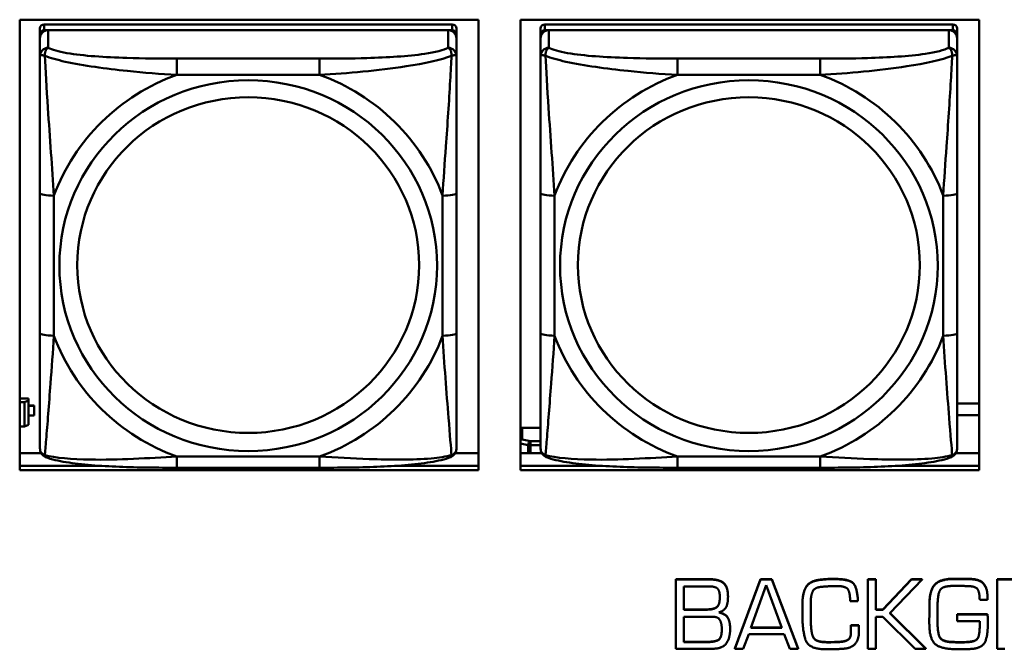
# Model space of a CAD drawing. Header units: inches. Extents: x 0.8 to 72.9, y -7.8 to 49.3.
# Tile 60 of 256: x 43.2 to 44.6, y 6.8 to 7.7. Entities that reach past the tile are written whole.
import ezdxf

# ---------------------------------------------------------------- set-up
doc = ezdxf.new("R2010")
doc.units = ezdxf.units.IN
doc.header["$MEASUREMENT"] = 0
doc.layers.add('Visible Edges(ROSSANSI)', color=7, linetype='Continuous', lineweight=50)
doc.layers.add('Visible Tangent Edges(ROSSANSI)', color=7, linetype='Continuous', lineweight=50)

msp = doc.modelspace()

# ---------------------------------------------------------------- linework, layer by layer
at = {"layer": 'Visible Edges(ROSSANSI)'}
for p, q in [((43.1619, 7.0719), (43.1619, 7.7106)), ((43.1619, 7.7106), (43.8125, 7.7106)), ((43.8125, 7.7106), (43.8125, 7.0719)), ((43.8719, 7.0719), (43.8719, 7.7106)), ((43.8719, 7.7106), (44.5225, 7.7106)), ((44.5225, 7.7106), (44.5225, 7.0719)), ((43.1907, 7.6982), (43.1907, 7.69)), ((43.7753, 7.704), (43.1966, 7.704)), ((43.1966, 7.6958), (43.7753, 7.6958)), ((43.7694, 7.6958), (43.2025, 7.6958)), ((43.7812, 7.69), (43.7812, 7.6982)), ((43.9007, 7.6982), (43.9007, 7.69)), ((44.4853, 7.704), (43.9066, 7.704)), ((43.9066, 7.6958), (44.4853, 7.6958)), ((44.4794, 7.6958), (43.9125, 7.6958)), ((44.4912, 7.69), (44.4912, 7.6982)), ((43.1907, 7.6842), (43.1907, 7.69)), ((43.1907, 7.6842), (43.1907, 7.6593)), ((43.7812, 7.69), (43.7812, 7.6842)), ((43.7812, 7.6593), (43.7812, 7.6842)), ((43.9007, 7.6842), (43.9007, 7.69)), ((43.9007, 7.6842), (43.9007, 7.6593)), ((44.4912, 7.69), (44.4912, 7.6842)), ((44.4912, 7.6593), (44.4912, 7.6842)), ((43.1907, 7.4648), (43.1907, 7.2662)), ((43.7812, 7.2662), (43.7812, 7.4648)), ((43.9007, 7.4648), (43.9007, 7.2662)), ((44.4912, 7.2662), (44.4912, 7.4648)), ((43.1744, 7.1736), (43.1619, 7.1736)), ((43.1619, 7.1683), (43.1686, 7.1683)), ((43.1744, 7.1707), (43.1686, 7.1683)), ((43.1686, 7.1683), (43.1686, 7.1339)), ((43.1744, 7.1736), (43.1744, 7.1707)), ((43.1744, 7.1363), (43.1744, 7.1707)), ((43.1825, 7.1633), (43.1744, 7.1633)), ((43.1825, 7.1633), (43.1825, 7.1631)), ((44.4912, 7.1664), (44.5225, 7.1664)), ((43.1744, 7.1631), (43.1825, 7.1631)), ((43.1825, 7.1494), (43.1744, 7.1494)), ((43.1825, 7.1631), (43.1825, 7.1494)), ((44.5225, 7.1499), (44.4912, 7.1499)), ((43.1686, 7.1339), (43.1744, 7.1363)), ((43.1686, 7.1339), (43.1619, 7.1339)), ((43.8744, 7.1319), (43.9007, 7.1319)), ((43.1619, 7.0957), (43.1926, 7.0957)), ((43.7793, 7.0957), (43.8125, 7.0957)), ((43.8719, 7.0957), (43.9026, 7.0957)), ((44.4893, 7.0957), (44.5225, 7.0957)), ((43.1619, 7.078), (43.2754, 7.078)), ((43.2754, 7.078), (43.1619, 7.078)), ((43.8125, 7.0719), (43.1619, 7.0719)), ((43.5871, 7.0753), (43.3848, 7.0753)), ((43.6965, 7.078), (43.8125, 7.078)), ((43.8125, 7.078), (43.6965, 7.078)), ((43.8719, 7.078), (43.9854, 7.078)), ((43.9854, 7.078), (43.8719, 7.078)), ((44.5225, 7.0719), (43.8719, 7.0719)), ((44.2971, 7.0753), (44.0948, 7.0753)), ((44.4065, 7.078), (44.5225, 7.078)), ((44.5225, 7.078), (44.4065, 7.078)), ((44.0924, 6.9171), (44.1406, 6.9171)), ((44.0924, 6.9171), (44.0924, 6.9167)), ((44.1406, 6.9167), (44.0924, 6.9167)), ((44.0924, 6.9167), (44.0924, 6.8185)), ((44.1761, 6.8189), (44.2125, 6.9171)), ((44.2125, 6.9167), (44.1761, 6.8185)), ((44.2125, 6.9171), (44.2125, 6.9167)), ((44.2125, 6.9171), (44.2285, 6.9171)), ((44.2285, 6.9167), (44.2125, 6.9167)), ((44.2285, 6.9171), (44.2285, 6.9167)), ((44.2285, 6.9171), (44.2658, 6.8189)), ((44.2658, 6.8185), (44.2285, 6.9167)), ((44.3647, 6.9171), (44.3647, 6.9167)), ((44.3647, 6.9171), (44.3761, 6.9171)), ((44.3647, 6.9167), (44.3647, 6.8185)), ((44.3761, 6.9167), (44.3647, 6.9167)), ((44.3761, 6.9171), (44.3761, 6.9167)), ((44.3761, 6.8739), (44.3761, 6.9167)), ((44.3859, 6.8743), (44.4267, 6.9171)), ((44.4267, 6.9167), (44.3859, 6.8739)), ((44.3959, 6.8692), (44.4416, 6.9167)), ((44.4267, 6.9171), (44.4267, 6.9167)), ((44.4267, 6.9171), (44.4416, 6.9171)), ((44.4416, 6.9167), (44.4267, 6.9167)), ((44.4416, 6.9171), (44.4416, 6.9167)), ((44.4988, 6.9177), (44.4988, 6.9173)), ((44.5109, 6.9175), (44.5109, 6.9171)), ((44.5479, 6.9171), (44.5952, 6.9171)), ((44.5479, 6.9171), (44.5479, 6.9167)), ((44.5952, 6.9167), (44.5479, 6.9167)), ((44.5479, 6.9167), (44.5479, 6.8185)), ((44.1037, 6.8739), (44.1037, 6.907)), ((44.1037, 6.907), (44.1393, 6.907)), ((44.1987, 6.8482), (44.2207, 6.9085)), ((44.2207, 6.9085), (44.2429, 6.8482)), ((44.1664, 6.8928), (44.1664, 6.8924)), ((44.3396, 6.8859), (44.3507, 6.8859)), ((44.3507, 6.8863), (44.3507, 6.8859)), ((44.5233, 6.888), (44.5344, 6.888)), ((44.5344, 6.892), (44.5344, 6.8917)), ((44.5344, 6.888), (44.5344, 6.8917)), ((44.1037, 6.8743), (44.1353, 6.8743)), ((44.1353, 6.8739), (44.1037, 6.8739)), ((44.272, 6.8834), (44.272, 6.883)), ((44.272, 6.883), (44.272, 6.8676)), ((44.2837, 6.8819), (44.2837, 6.8837)), ((44.2837, 6.8823), (44.2839, 6.8665)), ((44.2839, 6.8662), (44.2837, 6.8819)), ((44.3761, 6.8743), (44.3859, 6.8743)), ((44.3859, 6.8739), (44.3761, 6.8739)), ((44.3859, 6.8743), (44.3859, 6.8739)), ((44.4521, 6.8817), (44.4521, 6.8814)), ((44.4635, 6.8679), (44.4636, 6.8808)), ((44.1037, 6.8279), (44.1037, 6.864)), ((44.1037, 6.864), (44.1432, 6.864)), ((44.2839, 6.8665), (44.2839, 6.8662)), ((44.2839, 6.861), (44.2839, 6.8662)), ((44.3761, 6.864), (44.3859, 6.864)), ((44.3761, 6.8185), (44.3761, 6.864)), ((44.3859, 6.864), (44.4317, 6.8185)), ((44.447, 6.8185), (44.3959, 6.8692)), ((44.396, 6.8694), (44.447, 6.8189)), ((44.4519, 6.8616), (44.4519, 6.8612)), ((44.4635, 6.8681), (44.4636, 6.8543)), ((44.4636, 6.854), (44.4635, 6.8679)), ((44.4915, 6.8676), (44.4915, 6.8672)), ((44.4915, 6.8676), (44.5344, 6.8676)), ((44.4915, 6.8672), (44.4915, 6.8576)), ((44.5344, 6.8672), (44.4915, 6.8672)), ((44.4915, 6.8576), (44.5233, 6.8576)), ((44.5233, 6.8576), (44.5233, 6.849)), ((44.5344, 6.8676), (44.5344, 6.8672)), ((44.5347, 6.8623), (44.5347, 6.8619)), ((44.5347, 6.8496), (44.5347, 6.8566)), ((44.1694, 6.8471), (44.1694, 6.8467)), ((44.2429, 6.8482), (44.1987, 6.8482)), ((44.1988, 6.8486), (44.2428, 6.8486)), ((44.3407, 6.8521), (44.3407, 6.8517)), ((44.3407, 6.8521), (44.3518, 6.8521)), ((44.3518, 6.8517), (44.3407, 6.8517)), ((44.3407, 6.8494), (44.3407, 6.8491)), ((44.3518, 6.8521), (44.3518, 6.8517)), ((44.3521, 6.8431), (44.3521, 6.8428)), ((44.1037, 6.8283), (44.1346, 6.8283)), ((44.188, 6.8185), (44.1957, 6.8392)), ((44.1957, 6.8392), (44.2462, 6.8392)), ((44.2462, 6.8392), (44.254, 6.8185)), ((44.2877, 6.8343), (44.2877, 6.8339)), ((44.3013, 6.8283), (44.3013, 6.8279)), ((44.3266, 6.8286), (44.3266, 6.8282)), ((44.4864, 6.8282), (44.4864, 6.8278)), ((44.4944, 6.828), (44.5002, 6.828)), ((44.0924, 6.8185), (44.1434, 6.8185)), ((44.1346, 6.8279), (44.1037, 6.8279)), ((44.1761, 6.8189), (44.1761, 6.8185)), ((44.1761, 6.8185), (44.188, 6.8185)), ((44.254, 6.8185), (44.2658, 6.8185)), ((44.2658, 6.8189), (44.2658, 6.8185)), ((44.2999, 6.8179), (44.3138, 6.818)), ((44.3647, 6.8185), (44.3761, 6.8185)), ((44.4317, 6.8185), (44.447, 6.8185)), ((44.447, 6.8189), (44.447, 6.8185)), ((44.5002, 6.8276), (44.4944, 6.8276)), ((44.5479, 6.8185), (44.559, 6.8185))]:
    msp.add_line(p, q, dxfattribs=at)
for centre, major_axis, start_param, end_param in [((43.1966, 7.6982), (-0.00591, 0), 4.712389, 6.283185), ((43.2025, 7.6842), (-0.0118, 0), 4.712389, 6.283185), ((43.1966, 7.69), (-0.00591, 0), 4.712389, 6.283185), ((43.7694, 7.6842), (0.0118, 0), 0, 1.570796), ((43.7753, 7.6982), (0.00591, 0), 0, 1.570796), ((43.7753, 7.69), (0.00591, 0), 0, 1.570796), ((43.9066, 7.6982), (-0.00591, 0), 4.712389, 6.283185), ((43.9125, 7.6842), (-0.0118, 0), 4.712389, 6.283185), ((43.9066, 7.69), (-0.00591, 0), 4.712389, 6.283185), ((44.4794, 7.6842), (0.0118, 0), 0, 1.570796), ((44.4853, 7.6982), (0.00591, 0), 0, 1.570796), ((44.4853, 7.69), (0.00591, 0), 0, 1.570796), ((43.8744, 7.127), (-0.005, 0), 4.712389, 5.229688)]:
    msp.add_ellipse(centre, major_axis=major_axis, ratio=0.981793, start_param=start_param, end_param=end_param, dxfattribs=at)
for points, degree, knots in [([(43.1907, 7.6593), (43.1907, 7.6502), (43.1907, 7.6349), (43.1907, 7.6178), (43.1907, 7.5914), (43.1907, 7.5611), (43.1907, 7.5317), (43.1907, 7.5092), (43.1907, 7.4868), (43.1907, 7.4648)], 3, [-0.7968224, -0.7968224, -0.7968224, -0.7968224, -0.6514613, -0.6514613, -0.6514613, -0.427691, -0.427691, -0.427691, -0.2569517, -0.2569517, -0.2569517, -0.2569517]), ([(43.7812, 7.4648), (43.7812, 7.4881), (43.7812, 7.5118), (43.7812, 7.5355), (43.7812, 7.5666), (43.7812, 7.5989), (43.7812, 7.6257), (43.7812, 7.6396), (43.7812, 7.6516), (43.7812, 7.6593)], 3, [0.2569537, 0.2569537, 0.2569537, 0.2569537, 0.4371919, 0.4371919, 0.4371919, 0.6739428, 0.6739428, 0.6739428, 0.7963818, 0.7963818, 0.7963818, 0.7963818]), ([(43.9007, 7.6593), (43.9007, 7.6502), (43.9007, 7.6349), (43.9007, 7.6178), (43.9007, 7.5914), (43.9007, 7.5611), (43.9007, 7.5317), (43.9007, 7.5092), (43.9007, 7.4868), (43.9007, 7.4648)], 3, [-0.7968224, -0.7968224, -0.7968224, -0.7968224, -0.6514613, -0.6514613, -0.6514613, -0.427691, -0.427691, -0.427691, -0.2569517, -0.2569517, -0.2569517, -0.2569517]), ([(44.4912, 7.4648), (44.4912, 7.4881), (44.4912, 7.5118), (44.4912, 7.5355), (44.4912, 7.5666), (44.4912, 7.5989), (44.4912, 7.6257), (44.4912, 7.6396), (44.4912, 7.6516), (44.4912, 7.6593)], 3, [0.2569537, 0.2569537, 0.2569537, 0.2569537, 0.4371919, 0.4371919, 0.4371919, 0.6739428, 0.6739428, 0.6739428, 0.7963818, 0.7963818, 0.7963818, 0.7963818]), ([(43.1907, 7.2662), (43.1907, 7.243), (43.1907, 7.2196), (43.1907, 7.1974), (43.1907, 7.1683), (43.1907, 7.14), (43.1907, 7.1211), (43.1907, 7.1114), (43.1907, 7.1045), (43.1907, 7.1027)], 3, [0.2569537, 0.2569537, 0.2569537, 0.2569537, 0.4371919, 0.4371919, 0.4371919, 0.6739428, 0.6739428, 0.6739428, 0.7963818, 0.7963818, 0.7963818, 0.7963818]), ([(43.7812, 7.1027), (43.7812, 7.1049), (43.7812, 7.1141), (43.7812, 7.1268), (43.7812, 7.1464), (43.7812, 7.1733), (43.7812, 7.201), (43.7812, 7.2221), (43.7812, 7.2442), (43.7812, 7.2662)], 3, [-0.7968224, -0.7968224, -0.7968224, -0.7968224, -0.6514613, -0.6514613, -0.6514613, -0.427691, -0.427691, -0.427691, -0.2569517, -0.2569517, -0.2569517, -0.2569517]), ([(43.9007, 7.2662), (43.9007, 7.243), (43.9007, 7.2196), (43.9007, 7.1974), (43.9007, 7.1683), (43.9007, 7.14), (43.9007, 7.1211), (43.9007, 7.1114), (43.9007, 7.1045), (43.9007, 7.1027)], 3, [0.2569537, 0.2569537, 0.2569537, 0.2569537, 0.4371919, 0.4371919, 0.4371919, 0.6739428, 0.6739428, 0.6739428, 0.7963818, 0.7963818, 0.7963818, 0.7963818]), ([(44.4912, 7.1027), (44.4912, 7.1049), (44.4912, 7.1141), (44.4912, 7.1268), (44.4912, 7.1464), (44.4912, 7.1733), (44.4912, 7.201), (44.4912, 7.2221), (44.4912, 7.2442), (44.4912, 7.2662)], 3, [-0.7968224, -0.7968224, -0.7968224, -0.7968224, -0.6514613, -0.6514613, -0.6514613, -0.427691, -0.427691, -0.427691, -0.2569517, -0.2569517, -0.2569517, -0.2569517]), ([(43.1987, 7.0904), (43.1977, 7.0908), (43.1966, 7.0915), (43.1946, 7.093), (43.1937, 7.094), (43.1924, 7.0959), (43.1919, 7.0969), (43.1912, 7.0988), (43.191, 7.0997), (43.1907, 7.1013), (43.1907, 7.102), (43.1907, 7.1027)], 3, [0.02510739, 0.02510739, 0.02510739, 0.02510739, 0.03073999, 0.03073999, 0.03637259, 0.03637259, 0.0420052, 0.0420052, 0.0476378, 0.0476378, 0.0532704, 0.0532704, 0.0532704, 0.0532704]), ([(43.7732, 7.0904), (43.7743, 7.0908), (43.7753, 7.0915), (43.7773, 7.093), (43.7782, 7.094), (43.7795, 7.0959), (43.78, 7.0969), (43.7807, 7.0988), (43.7809, 7.0997), (43.7812, 7.1013), (43.7812, 7.102), (43.7812, 7.1027)], 3, [0.02510739, 0.02510739, 0.02510739, 0.02510739, 0.03073999, 0.03073999, 0.03637259, 0.03637259, 0.0420052, 0.0420052, 0.0476378, 0.0476378, 0.0532704, 0.0532704, 0.0532704, 0.0532704]), ([(43.9087, 7.0904), (43.9077, 7.0908), (43.9066, 7.0915), (43.9046, 7.093), (43.9037, 7.094), (43.9024, 7.0959), (43.9019, 7.0969), (43.9012, 7.0988), (43.901, 7.0997), (43.9007, 7.1013), (43.9007, 7.102), (43.9007, 7.1027)], 3, [0.02510739, 0.02510739, 0.02510739, 0.02510739, 0.03073999, 0.03073999, 0.03637259, 0.03637259, 0.0420052, 0.0420052, 0.0476378, 0.0476378, 0.0532704, 0.0532704, 0.0532704, 0.0532704]), ([(44.4832, 7.0904), (44.4843, 7.0908), (44.4853, 7.0915), (44.4873, 7.093), (44.4882, 7.094), (44.4895, 7.0959), (44.49, 7.0969), (44.4907, 7.0988), (44.4909, 7.0997), (44.4912, 7.1013), (44.4912, 7.102), (44.4912, 7.1027)], 3, [0.02510739, 0.02510739, 0.02510739, 0.02510739, 0.03073999, 0.03073999, 0.03637259, 0.03637259, 0.0420052, 0.0420052, 0.0476378, 0.0476378, 0.0532704, 0.0532704, 0.0532704, 0.0532704]), ([(43.3848, 7.0753), (43.3713, 7.0753), (43.3576, 7.0753), (43.3303, 7.0757), (43.3167, 7.076), (43.2899, 7.0771), (43.2766, 7.0778), (43.2509, 7.0799), (43.2387, 7.0813), (43.2166, 7.0849), (43.2072, 7.0869), (43.1987, 7.0904)], 3, [0.2569517, 0.2569517, 0.2569517, 0.2569517, 0.3597049, 0.3597049, 0.4624581, 0.4624581, 0.5652112, 0.5652112, 0.6679644, 0.6679644, 0.7707176, 0.7707176, 0.7707176, 0.7707176]), ([(43.7732, 7.0904), (43.7648, 7.0869), (43.7553, 7.0849), (43.7332, 7.0813), (43.721, 7.0799), (43.6953, 7.0778), (43.682, 7.0771), (43.6552, 7.076), (43.6416, 7.0757), (43.6143, 7.0753), (43.6006, 7.0753), (43.5871, 7.0753)], 3, [-0.7703505, -0.7703505, -0.7703505, -0.7703505, -0.6676711, -0.6676711, -0.5649918, -0.5649918, -0.4623124, -0.4623124, -0.3596331, -0.3596331, -0.2569537, -0.2569537, -0.2569537, -0.2569537]), ([(44.0948, 7.0753), (44.0813, 7.0753), (44.0676, 7.0753), (44.0403, 7.0757), (44.0267, 7.076), (43.9999, 7.0771), (43.9866, 7.0778), (43.9609, 7.0799), (43.9487, 7.0813), (43.9266, 7.0849), (43.9172, 7.0869), (43.9087, 7.0904)], 3, [0.2569517, 0.2569517, 0.2569517, 0.2569517, 0.3597049, 0.3597049, 0.4624581, 0.4624581, 0.5652112, 0.5652112, 0.6679644, 0.6679644, 0.7707176, 0.7707176, 0.7707176, 0.7707176]), ([(44.4832, 7.0904), (44.4748, 7.0869), (44.4653, 7.0849), (44.4432, 7.0813), (44.431, 7.0799), (44.4053, 7.0778), (44.392, 7.0771), (44.3652, 7.076), (44.3516, 7.0757), (44.3243, 7.0753), (44.3106, 7.0753), (44.2971, 7.0753)], 3, [-0.7703505, -0.7703505, -0.7703505, -0.7703505, -0.6676711, -0.6676711, -0.5649918, -0.5649918, -0.4623124, -0.4623124, -0.3596331, -0.3596331, -0.2569537, -0.2569537, -0.2569537, -0.2569537]), ([(44.1353, 6.8743), (44.1464, 6.8743), (44.1548, 6.8813), (44.1548, 6.8917)], 2, [0, 0, 0, 1, 1.990862, 1.990862, 1.990862]), ([(44.1541, 6.8702), (44.1634, 6.8676), (44.1694, 6.8567), (44.1694, 6.8471)], 2, [0.031186, 0.031186, 0.031186, 1, 2, 2, 2]), ([(44.5344, 6.8676), (44.5347, 6.8649), (44.5347, 6.8621), (44.5347, 6.8619)], 2, [0, 0, 0, 1, 1.071763, 1.071763, 1.071763]), ([(44.1346, 6.8283), (44.1475, 6.8283), (44.1576, 6.8337), (44.1576, 6.8464)], 2, [0, 0, 0, 1, 1.992014, 1.992014, 1.992014])]:
    msp.add_open_spline(points, degree=degree, knots=knots, dxfattribs=at)
for points in [[(44.1406, 6.9171), (44.1539, 6.9171), (44.1664, 6.9068), (44.1664, 6.8928)], [(44.1664, 6.8924), (44.1664, 6.9064), (44.1539, 6.9167), (44.1406, 6.9167)], [(44.272, 6.8834), (44.272, 6.8973), (44.2821, 6.9149), (44.2975, 6.9166)], [(44.2975, 6.9162), (44.2821, 6.9145), (44.272, 6.897), (44.272, 6.883)], [(44.2975, 6.9166), (44.2999, 6.9168), (44.3049, 6.9173), (44.3073, 6.9174)], [(44.3073, 6.9171), (44.3049, 6.9169), (44.2999, 6.9164), (44.2975, 6.9162)], [(44.3073, 6.9174), (44.3096, 6.9176), (44.3146, 6.9176), (44.317, 6.9176)], [(44.317, 6.9172), (44.3146, 6.9172), (44.3096, 6.9172), (44.3073, 6.9171)], [(44.317, 6.9176), (44.3371, 6.9176), (44.3497, 6.9065), (44.3507, 6.8863)], [(44.3507, 6.8859), (44.3497, 6.9062), (44.3371, 6.9172), (44.317, 6.9172)], [(44.4521, 6.8817), (44.4521, 6.901), (44.4669, 6.9178), (44.4869, 6.9178)], [(44.4869, 6.9174), (44.4669, 6.9174), (44.4521, 6.9006), (44.4521, 6.8814)], [(44.4869, 6.9178), (44.4898, 6.9178), (44.4959, 6.9178), (44.4988, 6.9177)], [(44.4988, 6.9173), (44.4959, 6.9174), (44.4898, 6.9174), (44.4869, 6.9174)], [(44.4988, 6.9177), (44.5019, 6.9177), (44.5078, 6.9175), (44.5109, 6.9175)], [(44.5109, 6.9171), (44.5078, 6.9171), (44.5019, 6.9173), (44.4988, 6.9173)], [(44.5109, 6.9175), (44.5238, 6.9171), (44.5344, 6.9041), (44.5344, 6.892)], [(44.5344, 6.8917), (44.5344, 6.9037), (44.5238, 6.9167), (44.5109, 6.9171)], [(44.1393, 6.907), (44.1484, 6.907), (44.1548, 6.9005), (44.1548, 6.8915)], [(44.2837, 6.8837), (44.2837, 6.8942), (44.2895, 6.9059), (44.3006, 6.9065)], [(44.3006, 6.9065), (44.3059, 6.907), (44.3166, 6.9073), (44.3218, 6.9073)], [(44.3218, 6.9073), (44.3342, 6.9073), (44.3396, 6.897), (44.3396, 6.8859)], [(44.4636, 6.8808), (44.4639, 6.8981), (44.4719, 6.9077), (44.4877, 6.9077)], [(44.4877, 6.9077), (44.493, 6.9077), (44.5034, 6.9075), (44.5084, 6.9072)], [(44.5084, 6.9072), (44.5187, 6.9069), (44.5233, 6.8968), (44.5233, 6.888)], [(44.1548, 6.8915), (44.1548, 6.8809), (44.1464, 6.8739), (44.1353, 6.8739)], [(44.1535, 6.87), (44.162, 6.8729), (44.1664, 6.884), (44.1664, 6.8924)], [(44.1694, 6.8467), (44.1694, 6.8563), (44.1633, 6.8674), (44.1535, 6.87)], [(44.4521, 6.8814), (44.4521, 6.878), (44.4521, 6.8712), (44.4521, 6.8679)], [(44.1432, 6.864), (44.1527, 6.864), (44.1576, 6.8539), (44.1576, 6.8462)], [(44.272, 6.8676), (44.272, 6.8666), (44.272, 6.8647), (44.272, 6.8637)], [(44.272, 6.8637), (44.272, 6.8631), (44.272, 6.862), (44.272, 6.8615)], [(44.272, 6.8615), (44.2722, 6.8459), (44.2794, 6.8193), (44.2999, 6.8179)], [(44.2839, 6.8614), (44.2839, 6.859), (44.284, 6.8539), (44.2841, 6.8513)], [(44.2841, 6.8509), (44.284, 6.8535), (44.2839, 6.8586), (44.2839, 6.861)], [(44.4521, 6.8679), (44.4519, 6.8646), (44.4519, 6.8578), (44.4519, 6.8544)], [(44.5347, 6.8566), (44.5347, 6.8593), (44.5347, 6.8646), (44.5344, 6.8672)], [(44.1576, 6.8462), (44.1576, 6.8334), (44.1475, 6.8279), (44.1346, 6.8279)], [(44.1434, 6.8185), (44.1586, 6.8185), (44.1694, 6.8335), (44.1694, 6.8467)], [(44.2841, 6.8513), (44.2844, 6.8464), (44.2859, 6.8376), (44.2877, 6.8343)], [(44.2877, 6.8339), (44.2859, 6.8372), (44.2844, 6.8461), (44.2841, 6.8509)], [(44.33, 6.8185), (44.3418, 6.8194), (44.3521, 6.832), (44.3521, 6.8428)], [(44.3407, 6.8517), (44.3407, 6.8504), (44.3407, 6.8477), (44.3408, 6.8464)], [(44.3408, 6.8464), (44.3408, 6.8448), (44.3408, 6.8421), (44.3408, 6.8408)], [(44.3518, 6.8521), (44.3518, 6.8511), (44.3519, 6.8487), (44.3519, 6.8477)], [(44.3519, 6.8474), (44.3519, 6.8484), (44.3518, 6.8507), (44.3518, 6.8517)], [(44.3519, 6.8477), (44.3519, 6.8466), (44.3521, 6.8444), (44.3521, 6.8431)], [(44.3521, 6.8428), (44.3521, 6.844), (44.3519, 6.8462), (44.3519, 6.8474)], [(44.4519, 6.8544), (44.4519, 6.8318), (44.4694, 6.8177), (44.4934, 6.8177)], [(44.4636, 6.8543), (44.4636, 6.8455), (44.4675, 6.8303), (44.4784, 6.8287)], [(44.4784, 6.8283), (44.4675, 6.8299), (44.4636, 6.8451), (44.4636, 6.854)], [(44.5002, 6.828), (44.5146, 6.828), (44.5233, 6.8355), (44.5233, 6.8494)], [(44.5233, 6.849), (44.5233, 6.8352), (44.5146, 6.8276), (44.5002, 6.8276)], [(44.514, 6.8185), (44.5281, 6.82), (44.5347, 6.8384), (44.5347, 6.8496)], [(44.2877, 6.8343), (44.2895, 6.8312), (44.297, 6.8286), (44.3013, 6.8283)], [(44.3013, 6.8279), (44.297, 6.8282), (44.2895, 6.8309), (44.2877, 6.8339)], [(44.3013, 6.8283), (44.3029, 6.8282), (44.3062, 6.828), (44.3077, 6.828)], [(44.3077, 6.828), (44.3125, 6.828), (44.322, 6.8282), (44.3266, 6.8286)], [(44.3266, 6.8282), (44.322, 6.8278), (44.3125, 6.8276), (44.3077, 6.8276)], [(44.3266, 6.8286), (44.3332, 6.8292), (44.3406, 6.8342), (44.3408, 6.8411)], [(44.3408, 6.8408), (44.3406, 6.8338), (44.3332, 6.8288), (44.3266, 6.8282)], [(44.4784, 6.8287), (44.4804, 6.8284), (44.4844, 6.8282), (44.4864, 6.8282)], [(44.4864, 6.8278), (44.4844, 6.8278), (44.4804, 6.828), (44.4784, 6.8283)], [(44.4864, 6.8282), (44.4884, 6.828), (44.4924, 6.828), (44.4944, 6.828)], [(44.3077, 6.8276), (44.3062, 6.8276), (44.3029, 6.8278), (44.3013, 6.8279)], [(44.3138, 6.818), (44.3179, 6.818), (44.326, 6.8182), (44.33, 6.8185)], [(44.4944, 6.8276), (44.4924, 6.8276), (44.4884, 6.8276), (44.4864, 6.8278)], [(44.4934, 6.8177), (44.4987, 6.8177), (44.5089, 6.818), (44.514, 6.8185)]]:
    msp.add_open_spline(points, degree=2, dxfattribs=at)
at = {"layer": 'Visible Tangent Edges(ROSSANSI)'}
for p, q in [((43.1966, 7.6958), (43.1966, 7.704)), ((43.2025, 7.6709), (43.2025, 7.6958)), ((43.7694, 7.6958), (43.7694, 7.6709)), ((43.7753, 7.704), (43.7753, 7.6958)), ((43.9066, 7.6958), (43.9066, 7.704)), ((43.9125, 7.6709), (43.9125, 7.6958)), ((44.4794, 7.6958), (44.4794, 7.6709)), ((44.4853, 7.704), (44.4853, 7.6958)), ((43.3848, 7.6554), (43.3848, 7.6324)), ((43.5871, 7.6554), (43.3848, 7.6554)), ((43.5871, 7.6554), (43.5871, 7.6324)), ((44.0948, 7.6554), (44.0948, 7.6324)), ((44.2971, 7.6554), (44.0948, 7.6554)), ((44.2971, 7.6554), (44.2971, 7.6324)), ((43.3848, 7.6324), (43.5871, 7.6324)), ((44.0948, 7.6324), (44.2971, 7.6324)), ((43.2104, 7.2625), (43.2104, 7.4611)), ((43.7616, 7.4611), (43.7616, 7.2625)), ((43.9204, 7.2625), (43.9204, 7.4611)), ((44.4716, 7.4611), (44.4716, 7.2625)), ((43.8744, 7.1153), (43.8744, 7.1319)), ((43.8719, 7.1095), (43.8829, 7.1074)), ((43.8865, 7.113), (43.8744, 7.1153)), ((43.8829, 7.1074), (43.8829, 7.0957)), ((43.8865, 7.113), (43.8865, 7.1072)), ((43.9007, 7.113), (43.8865, 7.113)), ((43.8865, 7.1072), (43.9007, 7.1072)), ((43.8865, 7.0957), (43.8865, 7.1072)), ((43.5871, 7.0912), (43.3848, 7.0912)), ((43.3848, 7.0753), (43.3848, 7.0912)), ((43.5871, 7.0753), (43.5871, 7.0912)), ((44.2971, 7.0912), (44.0948, 7.0912)), ((44.0948, 7.0753), (44.0948, 7.0912)), ((44.2971, 7.0753), (44.2971, 7.0912)), ((44.1406, 6.9171), (44.1406, 6.9167)), ((44.2975, 6.9166), (44.2975, 6.9162)), ((44.3073, 6.9174), (44.3073, 6.9171)), ((44.317, 6.9176), (44.317, 6.9172)), ((44.4869, 6.9178), (44.4869, 6.9174)), ((44.1353, 6.8743), (44.1353, 6.8739)), ((44.2841, 6.8513), (44.2841, 6.8509)), ((44.3519, 6.8477), (44.3519, 6.8474)), ((44.4636, 6.8543), (44.4636, 6.854)), ((44.1346, 6.8283), (44.1346, 6.8279)), ((44.3077, 6.828), (44.3077, 6.8276)), ((44.4784, 6.8287), (44.4784, 6.8283)), ((44.4944, 6.828), (44.4944, 6.8276)), ((44.5002, 6.828), (44.5002, 6.8276))]:
    msp.add_line(p, q, dxfattribs=at)
for centre, major_axis, ratio, start_param, end_param in [((43.2025, 7.6593), (-0.0118, 0), 0.981793, 4.712389, 6.283185), ((43.7694, 7.6593), (0.0118, 0), 0.981793, 0, 1.570796), ((43.9125, 7.6593), (-0.0118, 0), 0.981793, 4.712389, 6.283185), ((44.4794, 7.6593), (0.0118, 0), 0.981793, 0, 1.570796), ((43.486, 7.3618), (-0.2936, 0), 0.981793, 5.064156, 5.931419), ((43.486, 7.3618), (0.2936, 0), 0.981793, 0.351767, 1.21903), ((44.196, 7.3618), (-0.2936, 0), 0.981793, 5.064156, 5.931419), ((44.196, 7.3618), (0.2936, 0), 0.981793, 0.351767, 1.21903), ((43.2104, 7.4648), (-0.0197, 0), 0.189952, 0, 1.570796), ((43.7616, 7.4648), (0.0197, 0), 0.189952, 4.712389, 6.283185), ((43.9204, 7.4648), (-0.0197, 0), 0.189952, 0, 1.570796), ((44.4716, 7.4648), (0.0197, 0), 0.189952, 4.712389, 6.283185), ((43.2104, 7.2662), (-0.0197, 0), 0.189952, 0, 1.570796), ((43.486, 7.3618), (-0.2936, 0), 0.981793, 0.351767, 1.21903), ((43.486, 7.3618), (0.2936, 0), 0.981793, 5.064156, 5.931419), ((43.7616, 7.2662), (0.0197, 0), 0.189952, 4.712389, 6.283185), ((43.9204, 7.2662), (-0.0197, 0), 0.189952, 0, 1.570796), ((44.196, 7.3618), (-0.2936, 0), 0.981793, 0.351767, 1.21903), ((44.196, 7.3618), (0.2936, 0), 0.981793, 5.064156, 5.931419), ((44.4716, 7.2662), (0.0197, 0), 0.189952, 4.712389, 6.283185), ((43.8744, 7.1104), (0.00093, 0.00491), 0.694233, 0.267078, 1.041604), ((43.8744, 7.1104), (-0.005, 0), 0.981793, 4.712389, 5.229688), ((43.8865, 7.1081), (0.00093, 0.00491), 0.694233, 0.267078, 1.837874), ((43.8865, 7.1081), (0.005, 0), 0.189952, 3.926991, 4.712389)]:
    msp.add_ellipse(centre, major_axis=major_axis, ratio=ratio, start_param=start_param, end_param=end_param, dxfattribs=at)
for centre, major_axis in [((43.486, 7.3618), (-0.2678, 0)), ((44.196, 7.3618), (-0.2678, 0)), ((43.486, 7.3626), (-0.2424, 0)), ((44.196, 7.3626), (-0.2424, 0))]:
    msp.add_ellipse(centre, major_axis=major_axis, ratio=0.981793, dxfattribs=at)
for points, knots in [([(43.1975, 7.6594), (43.1975, 7.6605), (43.1976, 7.6615), (43.1978, 7.6635), (43.198, 7.6645), (43.1984, 7.6659), (43.1986, 7.6665), (43.199, 7.6672), (43.1991, 7.6674), (43.1994, 7.668), (43.1996, 7.6683), (43.2002, 7.6691), (43.2006, 7.6695), (43.2015, 7.6703), (43.202, 7.6706), (43.2025, 7.6709)], [-0.00023197, -0.00023197, -0.00023197, -0.00023197, 0.00913095, 0.00913095, 0.01983142, 0.01983142, 0.02651922, 0.02651922, 0.02986312, 0.02986312, 0.03521335, 0.03521335, 0.04377373, 0.04377373, 0.0532704, 0.0532704, 0.0532704, 0.0532704]), ([(43.3848, 7.6554), (43.3612, 7.6554), (43.3372, 7.6556), (43.3138, 7.6564), (43.2831, 7.6573), (43.2522, 7.6593), (43.229, 7.6633), (43.217, 7.6654), (43.2074, 7.668), (43.2025, 7.6709)], [0.2569537, 0.2569537, 0.2569537, 0.2569537, 0.4371919, 0.4371919, 0.4371919, 0.6739428, 0.6739428, 0.6739428, 0.7963818, 0.7963818, 0.7963818, 0.7963818]), ([(43.7694, 7.6709), (43.7637, 7.6674), (43.7512, 7.6644), (43.736, 7.6622), (43.7126, 7.6588), (43.6834, 7.6571), (43.6544, 7.6562), (43.6322, 7.6556), (43.6095, 7.6554), (43.5871, 7.6554)], [-0.7968224, -0.7968224, -0.7968224, -0.7968224, -0.6514613, -0.6514613, -0.6514613, -0.427691, -0.427691, -0.427691, -0.2569517, -0.2569517, -0.2569517, -0.2569517]), ([(43.7694, 7.6709), (43.77, 7.6706), (43.7705, 7.6703), (43.7713, 7.6695), (43.7717, 7.6691), (43.7723, 7.6683), (43.7725, 7.668), (43.7728, 7.6674), (43.773, 7.6672), (43.7733, 7.6665), (43.7735, 7.6659), (43.7739, 7.6645), (43.7741, 7.6635), (43.7744, 7.6615), (43.7744, 7.6605), (43.7744, 7.6594)], [-0.0532704, -0.0532704, -0.0532704, -0.0532704, -0.04377373, -0.04377373, -0.03521335, -0.03521335, -0.02986312, -0.02986312, -0.02651922, -0.02651922, -0.01983142, -0.01983142, -0.00913095, -0.00913095, 0.00023197, 0.00023197, 0.00023197, 0.00023197]), ([(43.9075, 7.6594), (43.9075, 7.6605), (43.9076, 7.6615), (43.9078, 7.6635), (43.908, 7.6645), (43.9084, 7.6659), (43.9086, 7.6665), (43.909, 7.6672), (43.9091, 7.6674), (43.9094, 7.668), (43.9096, 7.6683), (43.9102, 7.6691), (43.9106, 7.6695), (43.9115, 7.6703), (43.912, 7.6706), (43.9125, 7.6709)], [-0.00023197, -0.00023197, -0.00023197, -0.00023197, 0.00913095, 0.00913095, 0.01983142, 0.01983142, 0.02651922, 0.02651922, 0.02986312, 0.02986312, 0.03521335, 0.03521335, 0.04377373, 0.04377373, 0.0532704, 0.0532704, 0.0532704, 0.0532704]), ([(44.0948, 7.6554), (44.0712, 7.6554), (44.0472, 7.6556), (44.0238, 7.6564), (43.9931, 7.6573), (43.9622, 7.6593), (43.939, 7.6633), (43.927, 7.6654), (43.9174, 7.668), (43.9125, 7.6709)], [0.2569537, 0.2569537, 0.2569537, 0.2569537, 0.4371919, 0.4371919, 0.4371919, 0.6739428, 0.6739428, 0.6739428, 0.7963818, 0.7963818, 0.7963818, 0.7963818]), ([(44.4794, 7.6709), (44.4737, 7.6674), (44.4612, 7.6644), (44.446, 7.6622), (44.4226, 7.6588), (44.3934, 7.6571), (44.3644, 7.6562), (44.3422, 7.6556), (44.3195, 7.6554), (44.2971, 7.6554)], [-0.7968224, -0.7968224, -0.7968224, -0.7968224, -0.6514613, -0.6514613, -0.6514613, -0.427691, -0.427691, -0.427691, -0.2569517, -0.2569517, -0.2569517, -0.2569517]), ([(44.4794, 7.6709), (44.48, 7.6706), (44.4805, 7.6703), (44.4813, 7.6695), (44.4817, 7.6691), (44.4823, 7.6683), (44.4825, 7.668), (44.4828, 7.6674), (44.483, 7.6672), (44.4833, 7.6665), (44.4835, 7.6659), (44.4839, 7.6645), (44.4841, 7.6635), (44.4844, 7.6615), (44.4844, 7.6605), (44.4844, 7.6594)], [-0.0532704, -0.0532704, -0.0532704, -0.0532704, -0.04377373, -0.04377373, -0.03521335, -0.03521335, -0.02986312, -0.02986312, -0.02651922, -0.02651922, -0.01983142, -0.01983142, -0.00913095, -0.00913095, 0.00023197, 0.00023197, 0.00023197, 0.00023197]), ([(43.1907, 7.6593), (43.1907, 7.6596), (43.1908, 7.6598), (43.191, 7.6601), (43.1912, 7.6603), (43.1916, 7.6604), (43.1917, 7.6604), (43.1921, 7.6605), (43.1922, 7.6605), (43.1926, 7.6605), (43.1929, 7.6605), (43.1938, 7.6604), (43.1945, 7.6603), (43.1959, 7.6599), (43.1967, 7.6597), (43.1975, 7.6594)], [-0.0532704, -0.0532704, -0.0532704, -0.0532704, -0.04377373, -0.04377373, -0.03521335, -0.03521335, -0.02986312, -0.02986312, -0.02651922, -0.02651922, -0.01983142, -0.01983142, -0.00913095, -0.00913095, 0.00023197, 0.00023197, 0.00023197, 0.00023197]), ([(43.1975, 7.6594), (43.2052, 7.6565), (43.2152, 7.6536), (43.2522, 7.6454), (43.284, 7.6411), (43.3382, 7.6355), (43.3614, 7.6337), (43.3848, 7.6324)], [-0.7478145, -0.7478145, -0.7478145, -0.7478145, -0.6493253, -0.6493253, -0.427691, -0.427691, -0.2569537, -0.2569537, -0.2569537, -0.2569537]), ([(43.2104, 7.4611), (43.208, 7.5008), (43.2047, 7.543), (43.2001, 7.6129), (43.1985, 7.6404), (43.1975, 7.6594)], [0.2569517, 0.2569517, 0.2569517, 0.2569517, 0.5559983, 0.5559983, 0.7482818, 0.7482818, 0.7482818, 0.7482818]), ([(43.5871, 7.6324), (43.6276, 7.6347), (43.67, 7.6385), (43.7356, 7.6485), (43.76, 7.6536), (43.7744, 7.6594)], [0.2569517, 0.2569517, 0.2569517, 0.2569517, 0.5559983, 0.5559983, 0.7482818, 0.7482818, 0.7482818, 0.7482818]), ([(43.7744, 7.6594), (43.7739, 7.6494), (43.7732, 7.6373), (43.7708, 7.5952), (43.7685, 7.5621), (43.7646, 7.507), (43.763, 7.484), (43.7616, 7.4611)], [-0.7478145, -0.7478145, -0.7478145, -0.7478145, -0.6493253, -0.6493253, -0.427691, -0.427691, -0.2569537, -0.2569537, -0.2569537, -0.2569537]), ([(43.7744, 7.6594), (43.7752, 7.6597), (43.776, 7.6599), (43.7774, 7.6603), (43.7781, 7.6604), (43.779, 7.6605), (43.7793, 7.6605), (43.7797, 7.6605), (43.7799, 7.6605), (43.7802, 7.6604), (43.7804, 7.6604), (43.7807, 7.6603), (43.7809, 7.6601), (43.7812, 7.6598), (43.7812, 7.6596), (43.7812, 7.6593)], [-0.00023197, -0.00023197, -0.00023197, -0.00023197, 0.00913095, 0.00913095, 0.01983142, 0.01983142, 0.02651922, 0.02651922, 0.02986312, 0.02986312, 0.03521335, 0.03521335, 0.04377373, 0.04377373, 0.0532704, 0.0532704, 0.0532704, 0.0532704]), ([(43.9007, 7.6593), (43.9007, 7.6596), (43.9008, 7.6598), (43.901, 7.6601), (43.9012, 7.6603), (43.9016, 7.6604), (43.9017, 7.6604), (43.9021, 7.6605), (43.9022, 7.6605), (43.9026, 7.6605), (43.9029, 7.6605), (43.9038, 7.6604), (43.9045, 7.6603), (43.9059, 7.6599), (43.9067, 7.6597), (43.9075, 7.6594)], [-0.0532704, -0.0532704, -0.0532704, -0.0532704, -0.04377373, -0.04377373, -0.03521335, -0.03521335, -0.02986312, -0.02986312, -0.02651922, -0.02651922, -0.01983142, -0.01983142, -0.00913095, -0.00913095, 0.00023197, 0.00023197, 0.00023197, 0.00023197]), ([(43.9075, 7.6594), (43.9152, 7.6565), (43.9252, 7.6536), (43.9622, 7.6454), (43.994, 7.6411), (44.0482, 7.6355), (44.0714, 7.6337), (44.0948, 7.6324)], [-0.7478145, -0.7478145, -0.7478145, -0.7478145, -0.6493253, -0.6493253, -0.427691, -0.427691, -0.2569537, -0.2569537, -0.2569537, -0.2569537]), ([(43.9204, 7.4611), (43.918, 7.5008), (43.9147, 7.543), (43.9101, 7.6129), (43.9085, 7.6404), (43.9075, 7.6594)], [0.2569517, 0.2569517, 0.2569517, 0.2569517, 0.5559983, 0.5559983, 0.7482818, 0.7482818, 0.7482818, 0.7482818]), ([(44.2971, 7.6324), (44.3376, 7.6347), (44.38, 7.6385), (44.4456, 7.6485), (44.47, 7.6536), (44.4844, 7.6594)], [0.2569517, 0.2569517, 0.2569517, 0.2569517, 0.5559983, 0.5559983, 0.7482818, 0.7482818, 0.7482818, 0.7482818]), ([(44.4844, 7.6594), (44.4839, 7.6494), (44.4832, 7.6373), (44.4808, 7.5952), (44.4785, 7.5621), (44.4746, 7.507), (44.473, 7.484), (44.4716, 7.4611)], [-0.7478145, -0.7478145, -0.7478145, -0.7478145, -0.6493253, -0.6493253, -0.427691, -0.427691, -0.2569537, -0.2569537, -0.2569537, -0.2569537]), ([(44.4844, 7.6594), (44.4852, 7.6597), (44.486, 7.6599), (44.4874, 7.6603), (44.4881, 7.6604), (44.489, 7.6605), (44.4893, 7.6605), (44.4897, 7.6605), (44.4899, 7.6605), (44.4902, 7.6604), (44.4904, 7.6604), (44.4907, 7.6603), (44.4909, 7.6601), (44.4912, 7.6598), (44.4912, 7.6596), (44.4912, 7.6593)], [-0.00023197, -0.00023197, -0.00023197, -0.00023197, 0.00913095, 0.00913095, 0.01983142, 0.01983142, 0.02651922, 0.02651922, 0.02986312, 0.02986312, 0.03521335, 0.03521335, 0.04377373, 0.04377373, 0.0532704, 0.0532704, 0.0532704, 0.0532704]), ([(43.1975, 7.0931), (43.198, 7.0981), (43.1987, 7.1057), (43.2012, 7.1363), (43.2034, 7.1654), (43.2073, 7.2169), (43.209, 7.2395), (43.2104, 7.2625)], [-0.7478145, -0.7478145, -0.7478145, -0.7478145, -0.6493253, -0.6493253, -0.427691, -0.427691, -0.2569537, -0.2569537, -0.2569537, -0.2569537]), ([(43.7616, 7.2625), (43.7639, 7.2227), (43.7672, 7.1817), (43.7719, 7.1227), (43.7735, 7.1023), (43.7744, 7.0931)], [0.2569517, 0.2569517, 0.2569517, 0.2569517, 0.5559983, 0.5559983, 0.7482818, 0.7482818, 0.7482818, 0.7482818]), ([(43.9075, 7.0931), (43.908, 7.0981), (43.9087, 7.1057), (43.9112, 7.1363), (43.9134, 7.1654), (43.9173, 7.2169), (43.919, 7.2395), (43.9204, 7.2625)], [-0.7478145, -0.7478145, -0.7478145, -0.7478145, -0.6493253, -0.6493253, -0.427691, -0.427691, -0.2569537, -0.2569537, -0.2569537, -0.2569537]), ([(44.4716, 7.2625), (44.4739, 7.2227), (44.4772, 7.1817), (44.4819, 7.1227), (44.4835, 7.1023), (44.4844, 7.0931)], [0.2569517, 0.2569517, 0.2569517, 0.2569517, 0.5559983, 0.5559983, 0.7482818, 0.7482818, 0.7482818, 0.7482818]), ([(43.1975, 7.0931), (43.1967, 7.0933), (43.1959, 7.0936), (43.1945, 7.0945), (43.1938, 7.095), (43.1929, 7.096), (43.1926, 7.0963), (43.1922, 7.097), (43.1921, 7.0972), (43.1917, 7.0978), (43.1916, 7.0981), (43.1912, 7.0991), (43.191, 7.0997), (43.1908, 7.1011), (43.1907, 7.1019), (43.1907, 7.1027)], [-0.00023197, -0.00023197, -0.00023197, -0.00023197, 0.00913095, 0.00913095, 0.01983142, 0.01983142, 0.02651922, 0.02651922, 0.02986312, 0.02986312, 0.03521335, 0.03521335, 0.04377373, 0.04377373, 0.0532704, 0.0532704, 0.0532704, 0.0532704]), ([(43.7812, 7.1027), (43.7812, 7.1019), (43.7812, 7.1011), (43.7809, 7.0997), (43.7807, 7.0991), (43.7804, 7.0981), (43.7802, 7.0978), (43.7799, 7.0972), (43.7797, 7.097), (43.7793, 7.0963), (43.779, 7.096), (43.7781, 7.095), (43.7774, 7.0945), (43.776, 7.0936), (43.7752, 7.0933), (43.7744, 7.0931)], [-0.0532704, -0.0532704, -0.0532704, -0.0532704, -0.04377373, -0.04377373, -0.03521335, -0.03521335, -0.02986312, -0.02986312, -0.02651922, -0.02651922, -0.01983142, -0.01983142, -0.00913095, -0.00913095, 0.00023197, 0.00023197, 0.00023197, 0.00023197]), ([(43.9075, 7.0931), (43.9067, 7.0933), (43.9059, 7.0936), (43.9045, 7.0945), (43.9038, 7.095), (43.9029, 7.096), (43.9026, 7.0963), (43.9022, 7.097), (43.9021, 7.0972), (43.9017, 7.0978), (43.9016, 7.0981), (43.9012, 7.0991), (43.901, 7.0997), (43.9008, 7.1011), (43.9007, 7.1019), (43.9007, 7.1027)], [-0.00023197, -0.00023197, -0.00023197, -0.00023197, 0.00913095, 0.00913095, 0.01983142, 0.01983142, 0.02651922, 0.02651922, 0.02986312, 0.02986312, 0.03521335, 0.03521335, 0.04377373, 0.04377373, 0.0532704, 0.0532704, 0.0532704, 0.0532704]), ([(44.4912, 7.1027), (44.4912, 7.1019), (44.4912, 7.1011), (44.4909, 7.0997), (44.4907, 7.0991), (44.4904, 7.0981), (44.4902, 7.0978), (44.4899, 7.0972), (44.4897, 7.097), (44.4893, 7.0963), (44.489, 7.096), (44.4881, 7.095), (44.4874, 7.0945), (44.486, 7.0936), (44.4852, 7.0933), (44.4844, 7.0931)], [-0.0532704, -0.0532704, -0.0532704, -0.0532704, -0.04377373, -0.04377373, -0.03521335, -0.03521335, -0.02986312, -0.02986312, -0.02651922, -0.02651922, -0.01983142, -0.01983142, -0.00913095, -0.00913095, 0.00023197, 0.00023197, 0.00023197, 0.00023197]), ([(43.1987, 7.0904), (43.1986, 7.0905), (43.1984, 7.0906), (43.198, 7.0909), (43.1978, 7.0912), (43.1976, 7.092), (43.1975, 7.0925), (43.1975, 7.0931)], [-0.02510739, -0.02510739, -0.02510739, -0.02510739, -0.01983142, -0.01983142, -0.00913095, -0.00913095, 0.00023197, 0.00023197, 0.00023197, 0.00023197]), ([(43.3848, 7.0912), (43.3443, 7.0888), (43.302, 7.0861), (43.2363, 7.0872), (43.2119, 7.0891), (43.1975, 7.0931)], [0.2569517, 0.2569517, 0.2569517, 0.2569517, 0.5559983, 0.5559983, 0.7482818, 0.7482818, 0.7482818, 0.7482818]), ([(43.7744, 7.0931), (43.7667, 7.0911), (43.7567, 7.0895), (43.7197, 7.0862), (43.688, 7.0864), (43.6337, 7.0884), (43.6105, 7.0898), (43.5871, 7.0912)], [-0.7478145, -0.7478145, -0.7478145, -0.7478145, -0.6493253, -0.6493253, -0.427691, -0.427691, -0.2569537, -0.2569537, -0.2569537, -0.2569537]), ([(43.7744, 7.0931), (43.7744, 7.0925), (43.7744, 7.092), (43.7741, 7.0912), (43.7739, 7.0909), (43.7735, 7.0906), (43.7734, 7.0905), (43.7732, 7.0904)], [-0.00023197, -0.00023197, -0.00023197, -0.00023197, 0.00913095, 0.00913095, 0.01983142, 0.01983142, 0.02510739, 0.02510739, 0.02510739, 0.02510739]), ([(43.9087, 7.0904), (43.9086, 7.0905), (43.9084, 7.0906), (43.908, 7.0909), (43.9078, 7.0912), (43.9076, 7.092), (43.9075, 7.0925), (43.9075, 7.0931)], [-0.02510739, -0.02510739, -0.02510739, -0.02510739, -0.01983142, -0.01983142, -0.00913095, -0.00913095, 0.00023197, 0.00023197, 0.00023197, 0.00023197]), ([(44.0948, 7.0912), (44.0543, 7.0888), (44.012, 7.0861), (43.9463, 7.0872), (43.9219, 7.0891), (43.9075, 7.0931)], [0.2569517, 0.2569517, 0.2569517, 0.2569517, 0.5559983, 0.5559983, 0.7482818, 0.7482818, 0.7482818, 0.7482818]), ([(44.4844, 7.0931), (44.4767, 7.0911), (44.4667, 7.0895), (44.4297, 7.0862), (44.398, 7.0864), (44.3437, 7.0884), (44.3205, 7.0898), (44.2971, 7.0912)], [-0.7478145, -0.7478145, -0.7478145, -0.7478145, -0.6493253, -0.6493253, -0.427691, -0.427691, -0.2569537, -0.2569537, -0.2569537, -0.2569537]), ([(44.4844, 7.0931), (44.4844, 7.0925), (44.4844, 7.092), (44.4841, 7.0912), (44.4839, 7.0909), (44.4835, 7.0906), (44.4834, 7.0905), (44.4832, 7.0904)], [-0.00023197, -0.00023197, -0.00023197, -0.00023197, 0.00913095, 0.00913095, 0.01983142, 0.01983142, 0.02510739, 0.02510739, 0.02510739, 0.02510739])]:
    msp.add_open_spline(points, degree=3, knots=knots, dxfattribs=at)

doc.saveas('drawing.dxf')
